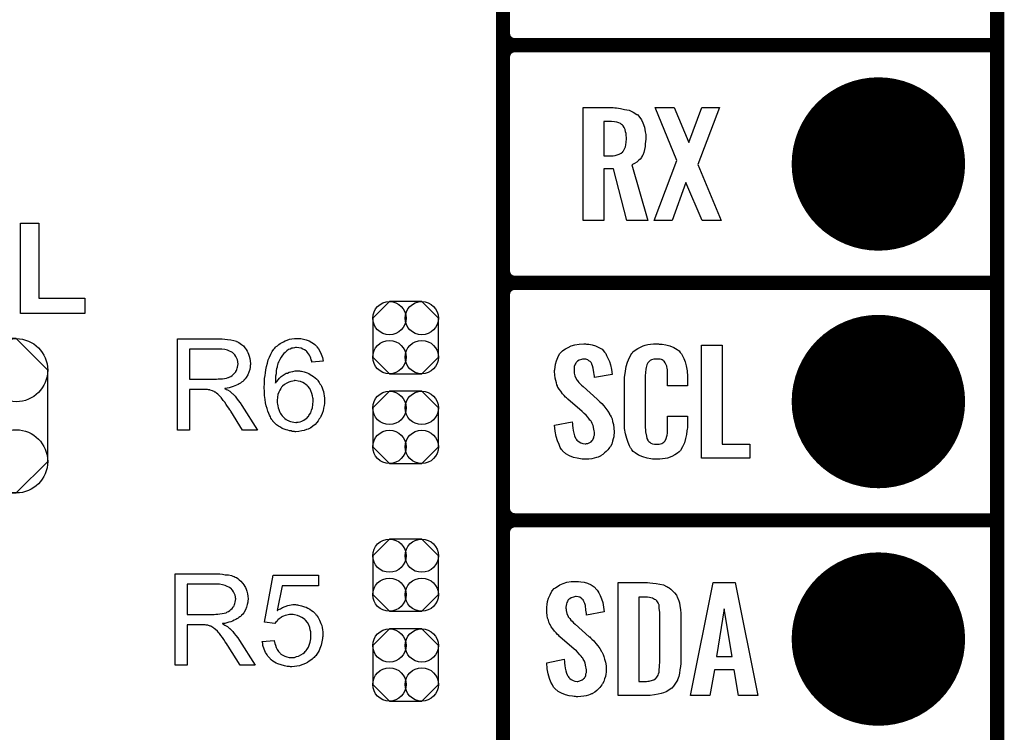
# Model space of a CAD drawing. Extents: x -0.07 to 0.95, y -0.15 to 2.1.
# Tile 6 of 26: x 0.54 to 0.95, y 0.16 to 0.46. Entities that reach past the tile are written whole.
import ezdxf

# ---------------------------------------------------------------- set-up
doc = ezdxf.new("R2010")
doc.units = 0
doc.layers.get('0').update_dxf_attribs({"linetype": 'CONTINUOUS'})
for name, color, linetype in [('gko', 6, 'CONTINUOUS'), ('gto', 2, 'CONTINUOUS'), ('gts', 1, 'CONTINUOUS')]:
    doc.layers.add(name, color=color, linetype=linetype)

# ---------------------------------------------------------------- blocks, each defined once
blk = doc.blocks.new('D63')
at = {"const_width": 0.003}
blk.add_lwpolyline([(-0.0015, 0, 1), (0.0015, 0, 1)], format="xyb", close=True, dxfattribs=at)
blk = doc.blocks.new('D122')
blk.add_lwpolyline([(-0.0068, -0.0152), (0.0068, -0.0152), (0.0138, -0.0082), (0.0138, 0.0082), (0.0068, 0.0152), (-0.0068, 0.0152), (-0.0138, 0.0082), (-0.0138, -0.0082)], close=True)
for centre in [(-0.0068, 0.0082), (0.0068, 0.0082), (-0.0068, -0.0082), (0.0068, -0.0082)]:
    blk.add_circle(centre, 0.007)
blk = doc.blocks.new('D124')
blk.add_lwpolyline([(-0.0227, 0.0192), (-0.0227, -0.0192), (-0.0094, -0.0325), (0.0094, -0.0325), (0.0227, -0.0192), (0.0227, 0.0192), (0.0094, 0.0325), (-0.0094, 0.0325)], close=True)
for centre in [(-0.0094, 0.0192), (0.0094, 0.0192), (-0.0094, -0.0192), (0.0094, -0.0192)]:
    blk.add_circle(centre, 0.0133)
blk = doc.blocks.new('D77')
at = {"const_width": 0.0365}
blk.add_lwpolyline([(-0.01825, 0, 1), (0.01825, 0, 1)], format="xyb", close=True, dxfattribs=at)

msp = doc.modelspace()

# ---------------------------------------------------------------- linework, layer by layer
at = {"layer": 'gko', "color": 6, "const_width": 0.006}
msp.add_lwpolyline([(0.951, -0.05), (0.951, 2.01)], dxfattribs=at)
at = {"layer": 'gto', "color": 2, "const_width": 0.006}
for points in [[(0.743, -0.022), (0.743, 0.722)], [(0.743, 0.455), (0.743, 0.545)], [(0.743, 0.455), (0.743, 0.455)], [(0.743, 0.455), (0.743, 0.455)], [(0.748, 0.45), (0.748, 0.45)], [(0.748, 0.45), (0.748, 0.45)], [(0.748, 0.45), (0.748, 0.45)], [(0.748, 0.45), (0.748, 0.45)], [(0.748, 0.45), (0.951, 0.45)], [(0.748, 0.45), (0.951, 0.45)], [(0.743, 0.355), (0.743, 0.445)], [(0.743, 0.355), (0.743, 0.355)], [(0.743, 0.355), (0.743, 0.355)], [(0.748, 0.35), (0.748, 0.35)], [(0.748, 0.35), (0.748, 0.35)], [(0.748, 0.35), (0.748, 0.35)], [(0.748, 0.35), (0.748, 0.35)], [(0.748, 0.35), (0.951, 0.35)], [(0.748, 0.35), (0.951, 0.35)], [(0.743, 0.255), (0.743, 0.345)], [(0.743, 0.255), (0.743, 0.255)], [(0.743, 0.255), (0.743, 0.255)], [(0.748, 0.25), (0.748, 0.25)], [(0.748, 0.25), (0.748, 0.25)], [(0.748, 0.25), (0.748, 0.25)], [(0.748, 0.25), (0.748, 0.25)], [(0.748, 0.25), (0.951, 0.25)], [(0.748, 0.25), (0.951, 0.25)], [(0.743, 0.155), (0.743, 0.245)]]:
    msp.add_lwpolyline(points, dxfattribs=at)
for points in [[(0.743, 0.455, 0.414214), (0.748, 0.45)], [(0.748, 0.45, 0.414214), (0.743, 0.445)], [(0.748, 0.45, 0.414214), (0.743, 0.445)], [(0.743, 0.355, 0.414214), (0.748, 0.35)], [(0.748, 0.35, 0.414214), (0.743, 0.345)], [(0.748, 0.35, 0.414214), (0.743, 0.345)], [(0.743, 0.255, 0.414214), (0.748, 0.25)], [(0.748, 0.25, 0.414214), (0.743, 0.245)], [(0.748, 0.25, 0.414214), (0.743, 0.245)]]:
    msp.add_lwpolyline(points, format="xyb", dxfattribs=at)
at = {"layer": 'gto', "color": 2}
for points in [[(0.7901, 0.4237), (0.7908, 0.4236), (0.7925, 0.4234), (0.7942, 0.423), (0.7961, 0.4226), (0.7978, 0.4218), (0.7994, 0.4209), (0.7996, 0.4208), (0.8, 0.4203), (0.8006, 0.4196), (0.8013, 0.4186), (0.8019, 0.4173), (0.8025, 0.4155), (0.8029, 0.4135), (0.8031, 0.4124), (0.8031, 0.4111), (0.8031, 0.411), (0.8031, 0.4109), (0.8031, 0.4104), (0.803, 0.4095), (0.8029, 0.4085), (0.8028, 0.4073), (0.8025, 0.4061), (0.8023, 0.4048), (0.8018, 0.4037), (0.8017, 0.4036), (0.8015, 0.4032), (0.8013, 0.4028), (0.8008, 0.4021), (0.8001, 0.4015), (0.7993, 0.4008), (0.7984, 0.4002), (0.7973, 0.3996), (0.8039, 0.3762), (0.7952, 0.3762), (0.7895, 0.398), (0.7854, 0.398), (0.7854, 0.3762), (0.7767, 0.3762), (0.7767, 0.4238), (0.7894, 0.4238), (0.7901, 0.4237)], [(0.825, 0.3998), (0.8348, 0.3762), (0.8268, 0.3762), (0.82, 0.3922), (0.8142, 0.3762), (0.8067, 0.3762), (0.8162, 0.4015), (0.807, 0.4238), (0.8151, 0.4238), (0.8212, 0.409), (0.8267, 0.4238), (0.8341, 0.4238), (0.825, 0.3998)], [(0.7887, 0.4179), (0.7854, 0.4179), (0.7854, 0.4034), (0.7888, 0.4034), (0.7894, 0.4035), (0.7902, 0.4036), (0.7911, 0.4038), (0.7919, 0.4042), (0.7927, 0.4045), (0.7934, 0.4051), (0.7935, 0.4052), (0.7937, 0.4055), (0.7939, 0.4058), (0.7942, 0.4064), (0.7945, 0.4072), (0.7947, 0.4081), (0.7949, 0.4092), (0.795, 0.4106), (0.795, 0.4108), (0.795, 0.4113), (0.7949, 0.4119), (0.7948, 0.4128), (0.7946, 0.4136), (0.7944, 0.4145), (0.794, 0.4154), (0.7936, 0.4161), (0.7935, 0.4162), (0.7933, 0.4164), (0.7929, 0.4166), (0.7925, 0.417), (0.7918, 0.4173), (0.7909, 0.4176), (0.7899, 0.4178), (0.7887, 0.4179)], [(0.5477, 0.3435), (0.567, 0.3435), (0.567, 0.337), (0.5399, 0.337), (0.5399, 0.3751), (0.5477, 0.3751), (0.5477, 0.3435)], [(0.6243, 0.3264), (0.6248, 0.3264), (0.6259, 0.3263), (0.6271, 0.3261), (0.6285, 0.326), (0.6297, 0.3257), (0.6303, 0.3255), (0.6308, 0.3254), (0.6309, 0.3254), (0.6309, 0.3253), (0.6313, 0.3251), (0.6318, 0.3249), (0.6324, 0.3245), (0.633, 0.324), (0.6338, 0.3234), (0.6344, 0.3226), (0.6351, 0.3217), (0.6351, 0.3216), (0.6351, 0.3216), (0.6354, 0.3212), (0.6356, 0.3207), (0.6359, 0.32), (0.6362, 0.3191), (0.6365, 0.3181), (0.6366, 0.3171), (0.6367, 0.3159), (0.6367, 0.3159), (0.6367, 0.3158), (0.6367, 0.3155), (0.6366, 0.3153), (0.6366, 0.3149), (0.6366, 0.3145), (0.6364, 0.3135), (0.636, 0.3124), (0.6356, 0.3113), (0.6349, 0.3101), (0.6345, 0.3095), (0.634, 0.309), (0.634, 0.3089), (0.6339, 0.3089), (0.6338, 0.3087), (0.6335, 0.3085), (0.6332, 0.3083), (0.6329, 0.3081), (0.6325, 0.3078), (0.632, 0.3075), (0.6315, 0.3072), (0.6309, 0.3069), (0.6302, 0.3066), (0.6295, 0.3063), (0.6286, 0.3061), (0.6278, 0.3058), (0.6269, 0.3056), (0.6259, 0.3055), (0.626, 0.3054), (0.6262, 0.3053), (0.6265, 0.3051), (0.627, 0.3049), (0.628, 0.3043), (0.6285, 0.3039), (0.6289, 0.3035), (0.629, 0.3034), (0.6293, 0.3032), (0.6298, 0.3027), (0.6303, 0.3022), (0.6309, 0.3014), (0.6316, 0.3005), (0.6324, 0.2995), (0.6331, 0.2984), (0.6397, 0.288), (0.6334, 0.288), (0.6284, 0.296), (0.6284, 0.296), (0.6283, 0.2962), (0.6281, 0.2963), (0.628, 0.2965), (0.6276, 0.2972), (0.6271, 0.2979), (0.6265, 0.2988), (0.6259, 0.2997), (0.6253, 0.3005), (0.6247, 0.3013), (0.6246, 0.3013), (0.6245, 0.3015), (0.6242, 0.3019), (0.6238, 0.3023), (0.623, 0.3031), (0.6225, 0.3035), (0.6221, 0.3038), (0.622, 0.3039), (0.6219, 0.3039), (0.6217, 0.304), (0.6214, 0.3042), (0.621, 0.3044), (0.6207, 0.3045), (0.6198, 0.3048), (0.6197, 0.3048), (0.6196, 0.3049), (0.6194, 0.3049), (0.6191, 0.3049), (0.6187, 0.305), (0.6183, 0.305), (0.6177, 0.305), (0.6111, 0.305), (0.6111, 0.288), (0.606, 0.288), (0.606, 0.3264), (0.6238, 0.3264), (0.6243, 0.3264)], [(0.6571, 0.3265), (0.6575, 0.3265), (0.6579, 0.3265), (0.659, 0.3262), (0.6602, 0.326), (0.6614, 0.3255), (0.6626, 0.3249), (0.6632, 0.3245), (0.6638, 0.324), (0.6638, 0.324), (0.6639, 0.3239), (0.6641, 0.3237), (0.6642, 0.3236), (0.6645, 0.3233), (0.6647, 0.323), (0.6653, 0.3222), (0.6659, 0.3212), (0.6665, 0.32), (0.667, 0.3186), (0.6673, 0.317), (0.6626, 0.3166), (0.6626, 0.3167), (0.6626, 0.3167), (0.6625, 0.3171), (0.6623, 0.3176), (0.6621, 0.3182), (0.6619, 0.3189), (0.6616, 0.3195), (0.6612, 0.3201), (0.6608, 0.3206), (0.6607, 0.3207), (0.6604, 0.321), (0.6601, 0.3213), (0.6595, 0.3217), (0.6588, 0.322), (0.658, 0.3224), (0.6571, 0.3226), (0.6561, 0.3227), (0.6557, 0.3227), (0.6552, 0.3226), (0.6547, 0.3225), (0.6541, 0.3224), (0.6534, 0.3221), (0.6527, 0.3219), (0.6521, 0.3214), (0.652, 0.3214), (0.6517, 0.3211), (0.6513, 0.3207), (0.6508, 0.3202), (0.6502, 0.3195), (0.6496, 0.3187), (0.6491, 0.3177), (0.6485, 0.3166), (0.6485, 0.3166), (0.6485, 0.3165), (0.6484, 0.3163), (0.6483, 0.3161), (0.6482, 0.3158), (0.6481, 0.3154), (0.648, 0.3149), (0.6479, 0.3144), (0.6477, 0.3138), (0.6476, 0.3131), (0.6475, 0.3124), (0.6475, 0.3116), (0.6473, 0.3107), (0.6473, 0.3098), (0.6472, 0.3088), (0.6472, 0.3078), (0.6473, 0.3079), (0.6475, 0.3082), (0.6479, 0.3086), (0.6484, 0.3092), (0.649, 0.3099), (0.6497, 0.3105), (0.6505, 0.3111), (0.6513, 0.3116), (0.6514, 0.3116), (0.6515, 0.3117), (0.6518, 0.3119), (0.6523, 0.312), (0.653, 0.3123), (0.6537, 0.3125), (0.6546, 0.3127), (0.6556, 0.3129), (0.6566, 0.3129), (0.657, 0.3129), (0.6573, 0.3129), (0.6578, 0.3128), (0.6582, 0.3128), (0.6588, 0.3126), (0.6593, 0.3125), (0.6606, 0.3121), (0.6613, 0.3118), (0.6619, 0.3114), (0.6626, 0.311), (0.6633, 0.3106), (0.664, 0.31), (0.6646, 0.3094), (0.6647, 0.3094), (0.6648, 0.3093), (0.6649, 0.3091), (0.6651, 0.3088), (0.6654, 0.3084), (0.6657, 0.308), (0.6659, 0.3075), (0.6663, 0.307), (0.6666, 0.3064), (0.6669, 0.3057), (0.6672, 0.3049), (0.6674, 0.3042), (0.6676, 0.3033), (0.6678, 0.3024), (0.6679, 0.3014), (0.6679, 0.3004), (0.6679, 0.3004), (0.6679, 0.3003), (0.6679, 0.3001), (0.6679, 0.2998), (0.6679, 0.2995), (0.6679, 0.2992), (0.6677, 0.2983), (0.6675, 0.2972), (0.6673, 0.2961), (0.6669, 0.2949), (0.6663, 0.2937), (0.6663, 0.2937), (0.6663, 0.2936), (0.6662, 0.2934), (0.6661, 0.2932), (0.6657, 0.2927), (0.6652, 0.2919), (0.6646, 0.2912), (0.6639, 0.2904), (0.663, 0.2896), (0.6621, 0.2889), (0.662, 0.2889), (0.6619, 0.2889), (0.6618, 0.2888), (0.6616, 0.2887), (0.661, 0.2884), (0.6603, 0.2882), (0.6593, 0.2878), (0.6583, 0.2876), (0.6571, 0.2874), (0.6558, 0.2873), (0.6556, 0.2873), (0.6553, 0.2874), (0.6548, 0.2874), (0.6543, 0.2874), (0.6538, 0.2876), (0.6531, 0.2877), (0.6525, 0.2879), (0.6517, 0.2881), (0.6509, 0.2884), (0.6501, 0.2887), (0.6493, 0.2892), (0.6485, 0.2897), (0.6477, 0.2902), (0.647, 0.2909), (0.6462, 0.2917), (0.6462, 0.2917), (0.6461, 0.2919), (0.6459, 0.2921), (0.6457, 0.2925), (0.6453, 0.293), (0.6451, 0.2936), (0.6447, 0.2943), (0.6444, 0.295), (0.644, 0.296), (0.6437, 0.297), (0.6434, 0.2982), (0.6431, 0.2995), (0.6429, 0.3009), (0.6427, 0.3025), (0.6426, 0.3042), (0.6425, 0.3059), (0.6425, 0.306), (0.6425, 0.306), (0.6425, 0.3062), (0.6425, 0.3064), (0.6426, 0.307), (0.6426, 0.3078), (0.6426, 0.3086), (0.6427, 0.3097), (0.6429, 0.3109), (0.643, 0.3121), (0.6432, 0.3134), (0.6435, 0.3148), (0.6439, 0.3161), (0.6442, 0.3175), (0.6447, 0.3187), (0.6453, 0.32), (0.6459, 0.3211), (0.6466, 0.3221), (0.6467, 0.3222), (0.6468, 0.3223), (0.647, 0.3225), (0.6473, 0.3229), (0.6476, 0.3232), (0.6481, 0.3235), (0.6486, 0.324), (0.6492, 0.3244), (0.6498, 0.3247), (0.6506, 0.3252), (0.6514, 0.3255), (0.6522, 0.3259), (0.6532, 0.3262), (0.6542, 0.3264), (0.6552, 0.3265), (0.6563, 0.3266), (0.6568, 0.3266), (0.6571, 0.3265)], [(0.7781, 0.3242), (0.7791, 0.3241), (0.7805, 0.3239), (0.7819, 0.3235), (0.7834, 0.3228), (0.7847, 0.322), (0.7858, 0.3208), (0.7859, 0.3206), (0.7863, 0.3202), (0.7866, 0.3194), (0.7872, 0.3183), (0.7878, 0.3169), (0.7883, 0.3154), (0.7887, 0.3135), (0.789, 0.3114), (0.7815, 0.3101), (0.7815, 0.3103), (0.7815, 0.3107), (0.7814, 0.3114), (0.7813, 0.3122), (0.781, 0.3141), (0.7807, 0.315), (0.7804, 0.3158), (0.7804, 0.3159), (0.7803, 0.3161), (0.7801, 0.3165), (0.7797, 0.3168), (0.7792, 0.3172), (0.7787, 0.3176), (0.7779, 0.3178), (0.7771, 0.3179), (0.7768, 0.3179), (0.7765, 0.3178), (0.776, 0.3177), (0.775, 0.3174), (0.7744, 0.317), (0.774, 0.3166), (0.774, 0.3166), (0.7738, 0.3165), (0.7736, 0.3162), (0.7734, 0.3158), (0.7732, 0.3154), (0.773, 0.3148), (0.7729, 0.3142), (0.7729, 0.3134), (0.7729, 0.3133), (0.7729, 0.313), (0.7729, 0.3126), (0.7729, 0.312), (0.7732, 0.3108), (0.7738, 0.3095), (0.7739, 0.3094), (0.774, 0.3092), (0.7742, 0.309), (0.7745, 0.3086), (0.7749, 0.308), (0.7754, 0.3076), (0.776, 0.3069), (0.7767, 0.3063), (0.7827, 0.301), (0.7828, 0.3009), (0.7832, 0.3005), (0.7838, 0.2999), (0.7846, 0.2992), (0.7854, 0.2982), (0.7863, 0.2971), (0.7871, 0.296), (0.7878, 0.2948), (0.7879, 0.2946), (0.7881, 0.2943), (0.7885, 0.2935), (0.7889, 0.2927), (0.7891, 0.2916), (0.7895, 0.2903), (0.7897, 0.2888), (0.7898, 0.2872), (0.7898, 0.287), (0.7898, 0.2867), (0.7897, 0.286), (0.7896, 0.2852), (0.7894, 0.2843), (0.7891, 0.2833), (0.7888, 0.2821), (0.7882, 0.2811), (0.7881, 0.281), (0.7879, 0.2807), (0.7876, 0.2802), (0.7871, 0.2796), (0.7865, 0.279), (0.7858, 0.2784), (0.785, 0.2777), (0.784, 0.2771), (0.784, 0.277), (0.7836, 0.2769), (0.783, 0.2766), (0.7823, 0.2764), (0.7814, 0.2761), (0.7804, 0.2759), (0.7791, 0.2758), (0.7779, 0.2757), (0.7772, 0.2757), (0.7768, 0.2758), (0.7763, 0.2758), (0.7756, 0.2759), (0.7742, 0.2761), (0.7727, 0.2765), (0.771, 0.2772), (0.7695, 0.278), (0.7681, 0.2792), (0.768, 0.2794), (0.7677, 0.2798), (0.7671, 0.2807), (0.7666, 0.2819), (0.7659, 0.2834), (0.7654, 0.2853), (0.7649, 0.2875), (0.7647, 0.29), (0.7721, 0.2915), (0.7721, 0.2914), (0.7721, 0.2913), (0.7722, 0.2907), (0.7722, 0.2899), (0.7724, 0.2889), (0.7726, 0.2878), (0.7728, 0.2867), (0.7731, 0.2856), (0.7735, 0.2846), (0.7736, 0.2845), (0.7738, 0.2842), (0.7741, 0.2838), (0.7745, 0.2834), (0.7751, 0.283), (0.7758, 0.2826), (0.7766, 0.2823), (0.7776, 0.2822), (0.7779, 0.2822), (0.7782, 0.2823), (0.7787, 0.2824), (0.7796, 0.2828), (0.7801, 0.2831), (0.7804, 0.2834), (0.7805, 0.2835), (0.7806, 0.2836), (0.7808, 0.2839), (0.781, 0.2843), (0.7812, 0.2847), (0.7813, 0.2853), (0.7815, 0.2859), (0.7815, 0.2867), (0.7815, 0.2868), (0.7815, 0.2871), (0.7814, 0.2877), (0.7813, 0.2883), (0.7809, 0.2899), (0.7806, 0.2907), (0.7802, 0.2915), (0.7801, 0.2916), (0.78, 0.2919), (0.7796, 0.2922), (0.7792, 0.2928), (0.7787, 0.2934), (0.778, 0.2942), (0.7772, 0.295), (0.7763, 0.2958), (0.7703, 0.301), (0.7702, 0.3011), (0.7698, 0.3015), (0.7693, 0.3019), (0.7687, 0.3026), (0.768, 0.3033), (0.7673, 0.3043), (0.7667, 0.3052), (0.7661, 0.3061), (0.766, 0.3062), (0.7659, 0.3066), (0.7656, 0.3071), (0.7655, 0.3079), (0.7652, 0.3088), (0.7649, 0.3099), (0.7648, 0.3112), (0.7647, 0.3126), (0.7647, 0.3127), (0.7647, 0.3129), (0.7647, 0.3131), (0.7648, 0.3135), (0.7649, 0.3145), (0.7651, 0.3158), (0.7655, 0.3172), (0.7661, 0.3186), (0.7668, 0.3201), (0.768, 0.3213), (0.7681, 0.3214), (0.7686, 0.3217), (0.7693, 0.3222), (0.7704, 0.3228), (0.7717, 0.3234), (0.7732, 0.3239), (0.7751, 0.3242), (0.7771, 0.3243), (0.7777, 0.3243), (0.7781, 0.3242)], [(0.8088, 0.3242), (0.8094, 0.3242), (0.81, 0.3241), (0.8116, 0.3239), (0.8132, 0.3235), (0.8149, 0.3228), (0.8163, 0.3219), (0.8171, 0.3214), (0.8176, 0.3207), (0.8177, 0.3205), (0.8181, 0.3201), (0.8186, 0.3192), (0.8191, 0.3181), (0.8197, 0.3167), (0.8201, 0.315), (0.8205, 0.3129), (0.8206, 0.3106), (0.8206, 0.3066), (0.8123, 0.3066), (0.8123, 0.3107), (0.8123, 0.3108), (0.8123, 0.3111), (0.8123, 0.3116), (0.8123, 0.3121), (0.8122, 0.3134), (0.8121, 0.3141), (0.812, 0.3146), (0.812, 0.3147), (0.8119, 0.3149), (0.8117, 0.3154), (0.8113, 0.3163), (0.8108, 0.317), (0.8106, 0.3172), (0.8104, 0.3173), (0.81, 0.3175), (0.8097, 0.3177), (0.8091, 0.3178), (0.8085, 0.3179), (0.8074, 0.3179), (0.807, 0.3179), (0.8065, 0.3179), (0.8055, 0.3175), (0.805, 0.3173), (0.8046, 0.3169), (0.8044, 0.3167), (0.804, 0.3163), (0.8036, 0.3154), (0.8032, 0.3143), (0.8032, 0.3142), (0.8032, 0.3141), (0.8031, 0.3137), (0.8031, 0.3132), (0.803, 0.3127), (0.803, 0.3119), (0.8029, 0.3111), (0.8029, 0.3102), (0.8029, 0.2895), (0.8029, 0.2894), (0.8029, 0.2889), (0.803, 0.2882), (0.803, 0.2873), (0.8034, 0.2854), (0.8036, 0.2845), (0.8039, 0.2837), (0.804, 0.2836), (0.8041, 0.2834), (0.8044, 0.2832), (0.8048, 0.2829), (0.8053, 0.2825), (0.806, 0.2822), (0.8068, 0.2821), (0.8077, 0.282), (0.8081, 0.282), (0.8085, 0.2821), (0.8088, 0.2821), (0.8099, 0.2823), (0.8103, 0.2826), (0.8107, 0.2829), (0.8108, 0.2829), (0.8109, 0.2831), (0.8112, 0.2835), (0.8117, 0.2844), (0.812, 0.2854), (0.812, 0.2855), (0.8121, 0.2857), (0.8121, 0.286), (0.8122, 0.2865), (0.8122, 0.287), (0.8123, 0.2878), (0.8123, 0.2886), (0.8123, 0.2895), (0.8123, 0.2938), (0.8206, 0.2938), (0.8206, 0.29), (0.8206, 0.2899), (0.8206, 0.2897), (0.8206, 0.2894), (0.8206, 0.2889), (0.8205, 0.2883), (0.8204, 0.2876), (0.8202, 0.2861), (0.8198, 0.2844), (0.8194, 0.2826), (0.8186, 0.2809), (0.8177, 0.2794), (0.8176, 0.2792), (0.8172, 0.2788), (0.8164, 0.2782), (0.8154, 0.2775), (0.814, 0.2769), (0.8123, 0.2762), (0.8113, 0.276), (0.8102, 0.2759), (0.809, 0.2757), (0.807, 0.2757), (0.8065, 0.2758), (0.8059, 0.2758), (0.8052, 0.2759), (0.8037, 0.2762), (0.8019, 0.2767), (0.8001, 0.2774), (0.7986, 0.2784), (0.7978, 0.279), (0.7972, 0.2797), (0.7972, 0.2798), (0.7971, 0.2799), (0.7969, 0.2802), (0.7967, 0.2805), (0.7963, 0.2814), (0.7957, 0.2827), (0.7951, 0.2844), (0.7946, 0.2864), (0.7942, 0.2887), (0.7941, 0.2914), (0.7941, 0.3083), (0.7941, 0.3084), (0.7941, 0.3087), (0.7941, 0.3091), (0.7942, 0.3096), (0.7942, 0.3103), (0.7943, 0.311), (0.7945, 0.3128), (0.7949, 0.3147), (0.7954, 0.3166), (0.7962, 0.3186), (0.7972, 0.3203), (0.7972, 0.3203), (0.7974, 0.3204), (0.7977, 0.3209), (0.7986, 0.3216), (0.7997, 0.3223), (0.8011, 0.323), (0.802, 0.3234), (0.8029, 0.3237), (0.8039, 0.324), (0.8051, 0.3241), (0.8063, 0.3243), (0.8084, 0.3243), (0.8088, 0.3242)], [(0.8353, 0.2821), (0.8469, 0.2821), (0.8469, 0.2762), (0.8266, 0.2762), (0.8266, 0.3238), (0.8353, 0.3238), (0.8353, 0.2821)], [(0.6232, 0.3221), (0.6111, 0.3221), (0.6111, 0.3094), (0.6225, 0.3094), (0.6232, 0.3095), (0.624, 0.3095), (0.6249, 0.3096), (0.6258, 0.3097), (0.6266, 0.3099), (0.6274, 0.3101), (0.6275, 0.3101), (0.6278, 0.3103), (0.6281, 0.3104), (0.6285, 0.3106), (0.629, 0.311), (0.6295, 0.3114), (0.63, 0.3119), (0.6304, 0.3124), (0.6305, 0.3125), (0.6306, 0.3127), (0.6308, 0.313), (0.631, 0.3135), (0.6311, 0.314), (0.6313, 0.3145), (0.6314, 0.3152), (0.6315, 0.3159), (0.6315, 0.3159), (0.6315, 0.316), (0.6314, 0.3163), (0.6314, 0.3168), (0.6313, 0.3175), (0.631, 0.3181), (0.6306, 0.3189), (0.6301, 0.3196), (0.6295, 0.3204), (0.6294, 0.3204), (0.6291, 0.3206), (0.6286, 0.3209), (0.6279, 0.3212), (0.6271, 0.3216), (0.626, 0.3219), (0.6247, 0.3221), (0.6232, 0.3221)], [(0.6556, 0.3088), (0.6553, 0.3088), (0.6551, 0.3087), (0.6545, 0.3086), (0.6537, 0.3085), (0.6529, 0.3082), (0.652, 0.3078), (0.6511, 0.3072), (0.6502, 0.3064), (0.6501, 0.3063), (0.6498, 0.306), (0.6495, 0.3055), (0.6491, 0.3048), (0.6487, 0.304), (0.6483, 0.3029), (0.6481, 0.3018), (0.648, 0.3004), (0.648, 0.3003), (0.648, 0.3), (0.648, 0.2995), (0.6481, 0.2989), (0.6482, 0.2982), (0.6484, 0.2974), (0.6486, 0.2966), (0.649, 0.2958), (0.649, 0.2957), (0.6492, 0.2954), (0.6494, 0.295), (0.6497, 0.2945), (0.6501, 0.294), (0.6506, 0.2934), (0.6512, 0.2929), (0.6518, 0.2924), (0.652, 0.2923), (0.6522, 0.2922), (0.6526, 0.292), (0.6531, 0.2918), (0.6536, 0.2916), (0.6543, 0.2914), (0.655, 0.2913), (0.6558, 0.2912), (0.6561, 0.2912), (0.6563, 0.2913), (0.6568, 0.2913), (0.6576, 0.2915), (0.6583, 0.2918), (0.6592, 0.2922), (0.6601, 0.2928), (0.6606, 0.2932), (0.6609, 0.2936), (0.6609, 0.2937), (0.6611, 0.2937), (0.6613, 0.2941), (0.6616, 0.2946), (0.6621, 0.2953), (0.6624, 0.2963), (0.6628, 0.2974), (0.663, 0.2987), (0.6631, 0.3002), (0.6631, 0.3002), (0.6631, 0.3003), (0.6631, 0.3005), (0.6631, 0.3008), (0.6631, 0.3012), (0.663, 0.3015), (0.6628, 0.3024), (0.6626, 0.3034), (0.6622, 0.3045), (0.6617, 0.3055), (0.6609, 0.3064), (0.6608, 0.3065), (0.6606, 0.3068), (0.6601, 0.3071), (0.6595, 0.3076), (0.6587, 0.308), (0.6578, 0.3084), (0.6568, 0.3086), (0.6556, 0.3088)], [(0.6233, 0.2274), (0.6238, 0.2274), (0.6249, 0.2273), (0.6261, 0.2271), (0.6275, 0.227), (0.6287, 0.2267), (0.6293, 0.2265), (0.6298, 0.2264), (0.6299, 0.2264), (0.6299, 0.2263), (0.6303, 0.2261), (0.6308, 0.2259), (0.6314, 0.2255), (0.632, 0.225), (0.6327, 0.2244), (0.6334, 0.2236), (0.6341, 0.2227), (0.6341, 0.2226), (0.6341, 0.2226), (0.6344, 0.2222), (0.6346, 0.2217), (0.6349, 0.221), (0.6352, 0.2201), (0.6355, 0.2191), (0.6356, 0.2181), (0.6357, 0.2169), (0.6357, 0.2169), (0.6357, 0.2167), (0.6357, 0.2165), (0.6356, 0.2163), (0.6356, 0.2159), (0.6356, 0.2155), (0.6354, 0.2145), (0.635, 0.2134), (0.6346, 0.2123), (0.6339, 0.2111), (0.6335, 0.2105), (0.633, 0.21), (0.633, 0.2099), (0.6329, 0.2099), (0.6327, 0.2097), (0.6325, 0.2095), (0.6323, 0.2093), (0.6319, 0.2091), (0.6315, 0.2088), (0.631, 0.2085), (0.6305, 0.2082), (0.6299, 0.2079), (0.6292, 0.2076), (0.6285, 0.2073), (0.6276, 0.2071), (0.6268, 0.2068), (0.6259, 0.2066), (0.6249, 0.2065), (0.625, 0.2064), (0.6252, 0.2063), (0.6255, 0.2061), (0.626, 0.2059), (0.627, 0.2053), (0.6275, 0.2049), (0.6279, 0.2045), (0.628, 0.2044), (0.6283, 0.2042), (0.6288, 0.2037), (0.6293, 0.2032), (0.6299, 0.2024), (0.6306, 0.2015), (0.6314, 0.2005), (0.6321, 0.1994), (0.6387, 0.189), (0.6324, 0.189), (0.6274, 0.197), (0.6274, 0.197), (0.6273, 0.1972), (0.6271, 0.1973), (0.627, 0.1975), (0.6266, 0.1982), (0.6261, 0.1989), (0.6255, 0.1998), (0.6249, 0.2007), (0.6243, 0.2015), (0.6237, 0.2023), (0.6236, 0.2023), (0.6235, 0.2025), (0.6232, 0.2029), (0.6228, 0.2033), (0.622, 0.2041), (0.6215, 0.2045), (0.6211, 0.2048), (0.621, 0.2049), (0.6209, 0.2049), (0.6207, 0.205), (0.6204, 0.2052), (0.62, 0.2054), (0.6197, 0.2055), (0.6188, 0.2058), (0.6187, 0.2058), (0.6186, 0.2059), (0.6184, 0.2059), (0.6181, 0.2059), (0.6177, 0.206), (0.6173, 0.206), (0.6167, 0.206), (0.6101, 0.206), (0.6101, 0.189), (0.605, 0.189), (0.605, 0.2274), (0.6228, 0.2274), (0.6233, 0.2274)], [(0.6654, 0.2224), (0.65, 0.2224), (0.648, 0.212), (0.648, 0.2121), (0.6481, 0.2121), (0.6483, 0.2123), (0.6486, 0.2124), (0.6489, 0.2126), (0.6493, 0.2128), (0.6502, 0.2133), (0.6513, 0.2137), (0.6525, 0.2141), (0.6538, 0.2144), (0.6545, 0.2145), (0.6557, 0.2145), (0.6561, 0.2144), (0.6565, 0.2144), (0.657, 0.2143), (0.6576, 0.2142), (0.6582, 0.214), (0.6595, 0.2136), (0.6602, 0.2134), (0.6609, 0.213), (0.6617, 0.2126), (0.6624, 0.2121), (0.6631, 0.2116), (0.6637, 0.211), (0.6638, 0.2109), (0.6639, 0.2108), (0.6641, 0.2106), (0.6643, 0.2104), (0.6646, 0.21), (0.6648, 0.2096), (0.6652, 0.2091), (0.6655, 0.2085), (0.6658, 0.2079), (0.6661, 0.2073), (0.6664, 0.2065), (0.6667, 0.2057), (0.6669, 0.2049), (0.667, 0.2039), (0.6672, 0.203), (0.6672, 0.202), (0.6672, 0.2019), (0.6672, 0.2018), (0.6672, 0.2015), (0.6672, 0.2011), (0.6671, 0.2007), (0.667, 0.2002), (0.6669, 0.1995), (0.6668, 0.1989), (0.6665, 0.1975), (0.6659, 0.196), (0.6656, 0.1952), (0.6652, 0.1945), (0.6647, 0.1937), (0.6642, 0.193), (0.6641, 0.1929), (0.664, 0.1928), (0.6638, 0.1926), (0.6635, 0.1923), (0.6631, 0.1919), (0.6627, 0.1915), (0.6621, 0.1911), (0.6615, 0.1907), (0.6608, 0.1902), (0.6601, 0.1898), (0.6592, 0.1894), (0.6583, 0.1891), (0.6574, 0.1888), (0.6563, 0.1886), (0.6552, 0.1884), (0.6541, 0.1883), (0.6536, 0.1883), (0.6532, 0.1884), (0.6527, 0.1884), (0.6522, 0.1885), (0.6516, 0.1886), (0.651, 0.1887), (0.6496, 0.1891), (0.6482, 0.1896), (0.6475, 0.1899), (0.6468, 0.1903), (0.6461, 0.1907), (0.6455, 0.1912), (0.6454, 0.1913), (0.6453, 0.1913), (0.6452, 0.1916), (0.645, 0.1918), (0.6447, 0.1921), (0.6444, 0.1924), (0.6441, 0.1928), (0.6438, 0.1933), (0.6435, 0.1938), (0.6431, 0.1944), (0.6425, 0.1958), (0.642, 0.1973), (0.6419, 0.1982), (0.6417, 0.199), (0.6467, 0.1994), (0.6467, 0.1994), (0.6467, 0.1993), (0.6467, 0.1991), (0.6468, 0.1988), (0.647, 0.1982), (0.6472, 0.1974), (0.6475, 0.1965), (0.648, 0.1956), (0.6485, 0.1948), (0.6492, 0.194), (0.6493, 0.1939), (0.6495, 0.1937), (0.65, 0.1934), (0.6506, 0.1931), (0.6512, 0.1928), (0.6521, 0.1925), (0.653, 0.1923), (0.6541, 0.1922), (0.6544, 0.1922), (0.6546, 0.1923), (0.6553, 0.1923), (0.6561, 0.1926), (0.657, 0.1928), (0.6579, 0.1933), (0.6589, 0.1939), (0.6594, 0.1943), (0.6598, 0.1948), (0.6599, 0.1948), (0.6599, 0.1949), (0.6601, 0.195), (0.6602, 0.1952), (0.6606, 0.1958), (0.6611, 0.1966), (0.6614, 0.1975), (0.6618, 0.1987), (0.6621, 0.2001), (0.6622, 0.2008), (0.6622, 0.2016), (0.6622, 0.2017), (0.6622, 0.2018), (0.6622, 0.202), (0.6622, 0.2023), (0.6622, 0.2026), (0.6621, 0.203), (0.6619, 0.2039), (0.6617, 0.2049), (0.6613, 0.206), (0.6607, 0.207), (0.6599, 0.2079), (0.6599, 0.208), (0.6598, 0.208), (0.6596, 0.2083), (0.6591, 0.2087), (0.6584, 0.2091), (0.6575, 0.2095), (0.6565, 0.2099), (0.6553, 0.2102), (0.6547, 0.2103), (0.6536, 0.2103), (0.6532, 0.2103), (0.6526, 0.2102), (0.652, 0.21), (0.6513, 0.2099), (0.6506, 0.2096), (0.6498, 0.2093), (0.6498, 0.2092), (0.6496, 0.2091), (0.6492, 0.2088), (0.6488, 0.2085), (0.6483, 0.2081), (0.6479, 0.2076), (0.6474, 0.2071), (0.647, 0.2065), (0.6426, 0.2071), (0.6463, 0.2269), (0.6654, 0.2269), (0.6654, 0.2224)], [(0.7748, 0.2242), (0.7758, 0.2241), (0.7772, 0.2239), (0.7786, 0.2235), (0.7801, 0.2228), (0.7814, 0.222), (0.7825, 0.2208), (0.7826, 0.2206), (0.7829, 0.2202), (0.7833, 0.2194), (0.7839, 0.2183), (0.7844, 0.2169), (0.785, 0.2154), (0.7853, 0.2135), (0.7856, 0.2114), (0.7781, 0.2101), (0.7781, 0.2103), (0.7781, 0.2107), (0.778, 0.2114), (0.7779, 0.2122), (0.7777, 0.2141), (0.7774, 0.215), (0.7771, 0.2158), (0.7771, 0.2159), (0.7769, 0.2161), (0.7767, 0.2165), (0.7764, 0.2168), (0.7759, 0.2172), (0.7754, 0.2176), (0.7746, 0.2178), (0.7738, 0.2179), (0.7735, 0.2179), (0.7731, 0.2178), (0.7727, 0.2177), (0.7717, 0.2174), (0.7711, 0.217), (0.7706, 0.2166), (0.7706, 0.2166), (0.7705, 0.2165), (0.7703, 0.2162), (0.7701, 0.2158), (0.7699, 0.2154), (0.7697, 0.2148), (0.7696, 0.2142), (0.7695, 0.2134), (0.7695, 0.2133), (0.7695, 0.213), (0.7696, 0.2126), (0.7696, 0.212), (0.7699, 0.2108), (0.7705, 0.2095), (0.7705, 0.2094), (0.7706, 0.2092), (0.7708, 0.209), (0.7712, 0.2086), (0.7716, 0.208), (0.7721, 0.2076), (0.7727, 0.2069), (0.7734, 0.2063), (0.7793, 0.201), (0.7795, 0.2009), (0.7799, 0.2005), (0.7804, 0.1999), (0.7813, 0.1992), (0.7821, 0.1982), (0.7829, 0.1971), (0.7838, 0.196), (0.7845, 0.1948), (0.7846, 0.1946), (0.7848, 0.1943), (0.7852, 0.1935), (0.7855, 0.1927), (0.7858, 0.1916), (0.7862, 0.1903), (0.7864, 0.1888), (0.7865, 0.1872), (0.7865, 0.187), (0.7865, 0.1867), (0.7864, 0.186), (0.7863, 0.1852), (0.7861, 0.1843), (0.7858, 0.1833), (0.7854, 0.1821), (0.7849, 0.1811), (0.7848, 0.181), (0.7846, 0.1807), (0.7842, 0.1802), (0.7838, 0.1796), (0.7832, 0.179), (0.7825, 0.1784), (0.7816, 0.1777), (0.7807, 0.1771), (0.7806, 0.177), (0.7803, 0.1769), (0.7797, 0.1766), (0.779, 0.1764), (0.778, 0.1761), (0.777, 0.1759), (0.7758, 0.1758), (0.7745, 0.1757), (0.7739, 0.1757), (0.7735, 0.1758), (0.7729, 0.1758), (0.7723, 0.1759), (0.7709, 0.1761), (0.7693, 0.1765), (0.7677, 0.1772), (0.7662, 0.178), (0.7648, 0.1792), (0.7647, 0.1794), (0.7643, 0.1798), (0.7638, 0.1807), (0.7632, 0.1819), (0.7626, 0.1834), (0.762, 0.1853), (0.7616, 0.1875), (0.7614, 0.19), (0.7688, 0.1915), (0.7688, 0.1914), (0.7688, 0.1913), (0.7689, 0.1907), (0.7689, 0.1899), (0.7691, 0.1889), (0.7692, 0.1878), (0.7694, 0.1867), (0.7698, 0.1856), (0.7702, 0.1846), (0.7703, 0.1845), (0.7705, 0.1842), (0.7707, 0.1838), (0.7712, 0.1834), (0.7717, 0.183), (0.7725, 0.1826), (0.7733, 0.1823), (0.7742, 0.1822), (0.7745, 0.1822), (0.7749, 0.1823), (0.7754, 0.1824), (0.7763, 0.1828), (0.7767, 0.1831), (0.7771, 0.1834), (0.7772, 0.1835), (0.7773, 0.1836), (0.7775, 0.1839), (0.7777, 0.1843), (0.7779, 0.1847), (0.7779, 0.1853), (0.7781, 0.1859), (0.7781, 0.1867), (0.7781, 0.1868), (0.7781, 0.1871), (0.778, 0.1877), (0.7779, 0.1883), (0.7776, 0.1899), (0.7773, 0.1907), (0.7768, 0.1915), (0.7767, 0.1916), (0.7766, 0.1919), (0.7763, 0.1922), (0.7759, 0.1928), (0.7754, 0.1934), (0.7747, 0.1942), (0.7739, 0.195), (0.7729, 0.1958), (0.7669, 0.201), (0.7668, 0.2011), (0.7665, 0.2015), (0.766, 0.2019), (0.7654, 0.2026), (0.7647, 0.2033), (0.764, 0.2043), (0.7633, 0.2052), (0.7628, 0.2061), (0.7627, 0.2062), (0.7626, 0.2066), (0.7623, 0.2071), (0.7621, 0.2079), (0.7618, 0.2088), (0.7616, 0.2099), (0.7615, 0.2112), (0.7614, 0.2126), (0.7614, 0.2127), (0.7614, 0.2129), (0.7614, 0.2131), (0.7615, 0.2135), (0.7616, 0.2145), (0.7618, 0.2158), (0.7622, 0.2172), (0.7628, 0.2186), (0.7635, 0.2201), (0.7646, 0.2213), (0.7648, 0.2214), (0.7653, 0.2217), (0.766, 0.2222), (0.767, 0.2228), (0.7683, 0.2234), (0.7699, 0.2239), (0.7717, 0.2242), (0.7738, 0.2243), (0.7743, 0.2243), (0.7748, 0.2242)], [(0.8048, 0.2237), (0.8061, 0.2236), (0.8075, 0.2234), (0.809, 0.2231), (0.8105, 0.2228), (0.8118, 0.2222), (0.812, 0.2221), (0.8124, 0.2219), (0.8129, 0.2216), (0.8136, 0.221), (0.8144, 0.2203), (0.8152, 0.2195), (0.816, 0.2185), (0.8165, 0.2174), (0.8166, 0.2172), (0.8167, 0.2168), (0.817, 0.2161), (0.8173, 0.2152), (0.8174, 0.214), (0.8177, 0.2125), (0.8178, 0.2108), (0.8179, 0.209), (0.8179, 0.1917), (0.8179, 0.1916), (0.8179, 0.1914), (0.8179, 0.1911), (0.8179, 0.1907), (0.8178, 0.1897), (0.8177, 0.1885), (0.8175, 0.1871), (0.8173, 0.1857), (0.817, 0.1842), (0.8165, 0.1829), (0.8164, 0.1827), (0.8162, 0.1823), (0.8159, 0.1818), (0.8154, 0.181), (0.8148, 0.1802), (0.814, 0.1794), (0.813, 0.1786), (0.8119, 0.1779), (0.8117, 0.1778), (0.8113, 0.1776), (0.8106, 0.1773), (0.8096, 0.1771), (0.8083, 0.1768), (0.8068, 0.1765), (0.805, 0.1763), (0.8031, 0.1762), (0.7915, 0.1762), (0.7915, 0.2238), (0.8038, 0.2238), (0.8048, 0.2237)], [(0.8502, 0.1762), (0.8421, 0.1762), (0.8403, 0.1871), (0.832, 0.1871), (0.83, 0.1762), (0.8219, 0.1762), (0.8314, 0.2238), (0.8407, 0.2238), (0.8502, 0.1762)], [(0.6222, 0.2231), (0.6101, 0.2231), (0.6101, 0.2104), (0.6215, 0.2104), (0.6222, 0.2105), (0.623, 0.2105), (0.6239, 0.2106), (0.6248, 0.2107), (0.6256, 0.2109), (0.6264, 0.2111), (0.6265, 0.2111), (0.6268, 0.2113), (0.6271, 0.2114), (0.6275, 0.2116), (0.628, 0.212), (0.6285, 0.2124), (0.629, 0.2129), (0.6294, 0.2134), (0.6295, 0.2135), (0.6296, 0.2137), (0.6298, 0.214), (0.63, 0.2145), (0.6301, 0.215), (0.6303, 0.2155), (0.6304, 0.2162), (0.6305, 0.2169), (0.6305, 0.2169), (0.6305, 0.217), (0.6304, 0.2173), (0.6304, 0.2178), (0.6303, 0.2185), (0.63, 0.2191), (0.6296, 0.2199), (0.6291, 0.2206), (0.6285, 0.2214), (0.6284, 0.2214), (0.6281, 0.2216), (0.6276, 0.2219), (0.6269, 0.2222), (0.6261, 0.2226), (0.625, 0.2229), (0.6237, 0.2231), (0.6222, 0.2231)], [(0.8038, 0.2176), (0.8002, 0.2176), (0.8002, 0.1822), (0.8034, 0.1822), (0.8039, 0.1823), (0.8045, 0.1823), (0.8059, 0.1827), (0.8065, 0.1829), (0.8071, 0.1833), (0.8072, 0.1833), (0.8073, 0.1834), (0.8077, 0.184), (0.8083, 0.1848), (0.8085, 0.1854), (0.8087, 0.186), (0.8087, 0.1861), (0.8087, 0.1864), (0.8087, 0.1868), (0.8088, 0.1873), (0.8089, 0.1881), (0.8089, 0.189), (0.809, 0.1901), (0.809, 0.1913), (0.809, 0.2095), (0.809, 0.2097), (0.809, 0.2101), (0.809, 0.2106), (0.809, 0.2113), (0.8088, 0.2129), (0.8087, 0.2137), (0.8087, 0.2143), (0.8087, 0.2144), (0.8086, 0.2146), (0.8085, 0.2149), (0.8083, 0.2153), (0.8077, 0.2161), (0.8074, 0.2165), (0.8069, 0.2167), (0.8068, 0.2167), (0.8066, 0.2168), (0.8063, 0.217), (0.8059, 0.2172), (0.8053, 0.2173), (0.8047, 0.2175), (0.8038, 0.2176)], [(0.8361, 0.2127), (0.8329, 0.1927), (0.8394, 0.1927), (0.8361, 0.2127)]]:
    msp.add_lwpolyline(points, dxfattribs=at)

# ---------------------------------------------------------------- block references
at = {"layer": 'gto'}
for p in [(0.743, 0.455), (0.743, 0.455), (0.743, 0.455), (0.743, 0.455), (0.748, 0.45), (0.748, 0.45), (0.748, 0.45), (0.748, 0.45), (0.748, 0.45), (0.748, 0.45), (0.748, 0.45), (0.748, 0.45), (0.748, 0.45), (0.951, 0.45), (0.951, 0.45), (0.743, 0.445), (0.743, 0.445), (0.743, 0.445), (0.743, 0.355), (0.743, 0.355), (0.743, 0.355), (0.743, 0.355), (0.748, 0.35), (0.748, 0.35), (0.748, 0.35), (0.748, 0.35), (0.748, 0.35), (0.748, 0.35), (0.748, 0.35), (0.748, 0.35), (0.748, 0.35), (0.951, 0.35), (0.951, 0.35), (0.743, 0.345), (0.743, 0.345), (0.743, 0.345), (0.743, 0.255), (0.743, 0.255), (0.743, 0.255), (0.743, 0.255), (0.748, 0.25), (0.748, 0.25), (0.748, 0.25), (0.748, 0.25), (0.748, 0.25), (0.748, 0.25), (0.748, 0.25), (0.748, 0.25), (0.748, 0.25), (0.951, 0.25), (0.951, 0.25), (0.743, 0.245), (0.743, 0.245), (0.743, 0.245)]:
    msp.add_blockref('D63', p, dxfattribs=at)
at = {"layer": 'gts'}
for name, p in [('D77', (0.901, 0.4)), ('D122', (0.702, 0.3269)), ('D77', (0.901, 0.3)), ('D124', (0.5287, 0.294)), ('D122', (0.702, 0.2891)), ('D122', (0.702, 0.2269)), ('D77', (0.901, 0.2)), ('D122', (0.702, 0.1891))]:
    msp.add_blockref(name, p, dxfattribs=at)

doc.saveas('drawing.dxf')
